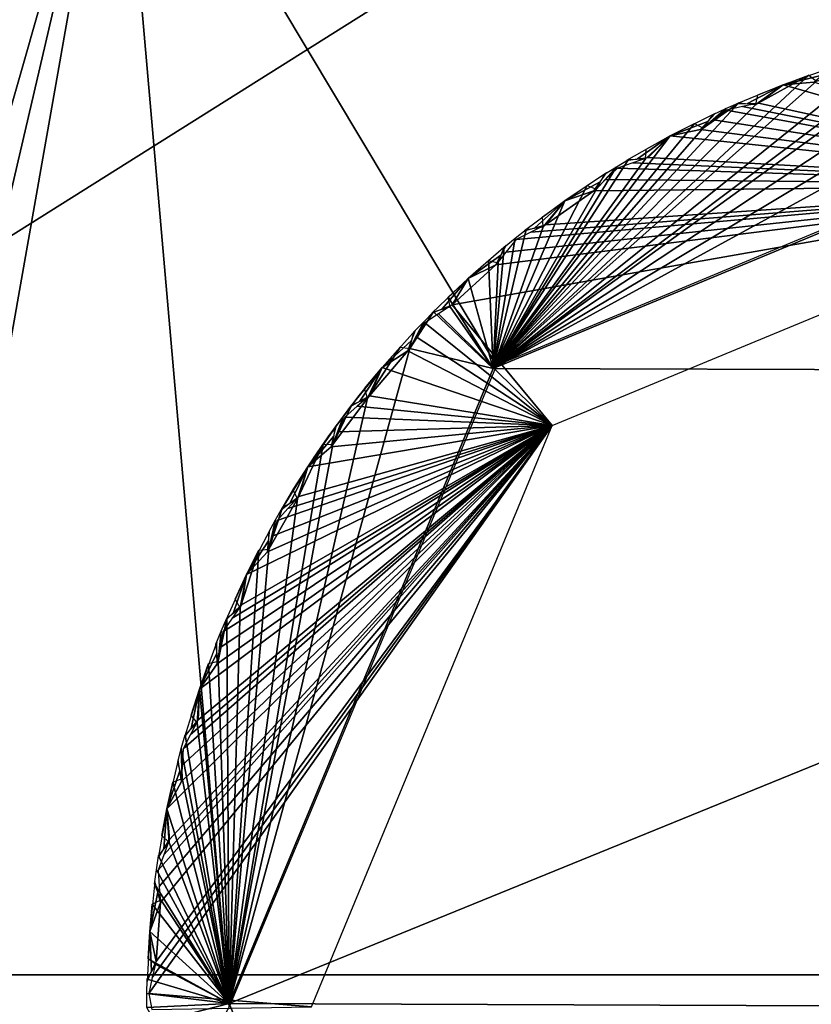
# Model space of a CAD drawing. Header units: inches. Extents: x -5.2 to 5.1, y -2.7 to 6.1.
# Tile 27 of 72: x -0.267 to -0.077, y -0.609 to -0.373. Entities that reach past the tile are written whole.
import ezdxf

# ---------------------------------------------------------------- set-up
doc = ezdxf.new("R2010")
doc.units = ezdxf.units.IN
doc.header["$LTSCALE"] = 52.148148
doc.header["$MEASUREMENT"] = 0
for name, color, linetype in [('141', 7, 'CONTINUOUS'), ('148', 7, 'CONTINUOUS'), ('241', 7, 'CONTINUOUS'), ('70', 7, 'CONTINUOUS'), ('71', 7, 'CONTINUOUS'), ('793', 7, 'CONTINUOUS'), ('795', 7, 'CONTINUOUS'), ('881', 7, 'CONTINUOUS'), ('882', 7, 'CONTINUOUS'), ('887', 7, 'CONTINUOUS'), ('912', 7, 'CONTINUOUS')]:
    doc.layers.add(name, color=color, linetype=linetype)

msp = doc.modelspace()

# ---------------------------------------------------------------- linework, layer by layer
at = {"layer": '141', "linetype": 'Continuous'}
for points in [[(0, -0.2557, 3.8629), (-0.88146, -0.2557, 3.76099), (-0.55007, -0.60176, 3.64518), (0, -0.2557, 3.8629)], [(0.55007, -0.60176, 3.64518), (0, -0.2557, 3.8629), (-0.55007, -0.60176, 3.64518), (0.55007, -0.60176, 3.64518)]]:
    msp.add_3dface(points, dxfattribs=at)
at = {"layer": '148', "linetype": 'Continuous'}
for points in [[(-0.60344, -0.85136, 3.51237), (0.52189, -0.85136, 3.52541), (-0.55007, -0.60176, 3.64518), (-0.60344, -0.85136, 3.51237)], [(0.52189, -0.85136, 3.52541), (0.55007, -0.60176, 3.64518), (-0.55007, -0.60176, 3.64518), (0.52189, -0.85136, 3.52541)]]:
    msp.add_3dface(points, dxfattribs=at)
at = {"layer": '241', "linetype": 'Continuous'}
for points in [[(-0.0726, -0.38466, -3.58643), (-0.08393, -0.38864, -3.58643), (-0.0746, -0.38635, -3.58138), (-0.0726, -0.38466, -3.58643)], [(-0.0746, -0.38635, -3.58138), (-0.08393, -0.38864, -3.58643), (-0.07657, -0.38807, -3.57631), (-0.0746, -0.38635, -3.58138)], [(-0.09504, -0.39319, -3.58643), (-0.09243, -0.39313, -3.58138), (-0.08393, -0.38864, -3.58643), (-0.09504, -0.39319, -3.58643)], [(-0.09243, -0.39313, -3.58138), (-0.08981, -0.3931, -3.57631), (-0.08393, -0.38864, -3.58643), (-0.09243, -0.39313, -3.58138)], [(-0.08393, -0.38864, -3.58643), (-0.08981, -0.3931, -3.57631), (0, -0.4126, -3.38396), (-0.08393, -0.38864, -3.58643)], [(-0.07657, -0.38807, -3.57631), (-0.08393, -0.38864, -3.58643), (0, -0.4126, -3.38396), (-0.07657, -0.38807, -3.57631)], [(-0.08981, -0.3931, -3.57631), (-0.09364, -0.39388, -3.58029), (0, -0.4126, -3.38396), (-0.08981, -0.3931, -3.57631)], [(-0.1002, -0.39553, -3.58643), (-0.11094, -0.4009, -3.58643), (-0.10197, -0.39746, -3.58138), (-0.1002, -0.39553, -3.58643)], [(-0.09745, -0.39473, -3.58426), (-0.10061, -0.39704, -3.58029), (0, -0.4126, -3.38396), (-0.09745, -0.39473, -3.58426)], [(-0.09364, -0.39388, -3.58029), (-0.09745, -0.39473, -3.58426), (0, -0.4126, -3.38396), (-0.09364, -0.39388, -3.58029)], [(-0.10197, -0.39746, -3.58138), (-0.11094, -0.4009, -3.58643), (-0.10372, -0.39941, -3.57631), (-0.10197, -0.39746, -3.58138)], [(-0.10061, -0.39704, -3.58029), (-0.10372, -0.39941, -3.57631), (0, -0.4126, -3.38396), (-0.10061, -0.39704, -3.58029)], [(-0.10372, -0.39941, -3.57631), (-0.11094, -0.4009, -3.58643), (0, -0.4126, -3.38396), (-0.10372, -0.39941, -3.57631)], [(-0.1214, -0.40681, -3.58643), (-0.11881, -0.40642, -3.58138), (-0.11094, -0.4009, -3.58643), (-0.1214, -0.40681, -3.58643)], [(-0.11881, -0.40642, -3.58138), (-0.11622, -0.40606, -3.57631), (-0.11094, -0.4009, -3.58643), (-0.11881, -0.40642, -3.58138)], [(-0.11094, -0.4009, -3.58643), (-0.11622, -0.40606, -3.57631), (0, -0.4126, -3.38396), (-0.11094, -0.4009, -3.58643)], [(-0.11992, -0.40732, -3.58029), (-0.1236, -0.40864, -3.58426), (0, -0.4126, -3.38396), (-0.11992, -0.40732, -3.58029)], [(-0.11622, -0.40606, -3.57631), (-0.11992, -0.40732, -3.58029), (0, -0.4126, -3.38396), (-0.11622, -0.40606, -3.57631)], [(-0.12622, -0.40978, -3.58643), (-0.13621, -0.41645, -3.58643), (-0.12774, -0.41191, -3.58138), (-0.12622, -0.40978, -3.58643)], [(-0.1236, -0.40864, -3.58426), (-0.12643, -0.41133, -3.58029), (0, -0.4126, -3.38396), (-0.1236, -0.40864, -3.58426)], [(-0.12774, -0.41191, -3.58138), (-0.13621, -0.41645, -3.58643), (-0.12922, -0.41406, -3.57631), (-0.12774, -0.41191, -3.58138)], [(-0.12643, -0.41133, -3.58029), (-0.12922, -0.41406, -3.57631), (0, -0.4126, -3.38396), (-0.12643, -0.41133, -3.58029)], [(0, -0.4126, -3.38396), (-0.16315, -0.44135, -3.57631), (-0.1392, -0.47025, -3.38396), (0, -0.4126, -3.38396)], [(-0.15269, -0.4318, -3.57631), (-0.16315, -0.44135, -3.57631), (0, -0.4126, -3.38396), (-0.15269, -0.4318, -3.57631)], [(-0.15027, -0.42874, -3.58029), (-0.15269, -0.4318, -3.57631), (0, -0.4126, -3.38396), (-0.15027, -0.42874, -3.58029)], [(-0.14779, -0.42571, -3.58426), (-0.15027, -0.42874, -3.58029), (0, -0.4126, -3.38396), (-0.14779, -0.42571, -3.58426)], [(-0.14431, -0.42394, -3.58029), (-0.14779, -0.42571, -3.58426), (0, -0.4126, -3.38396), (-0.14431, -0.42394, -3.58029)], [(-0.14079, -0.42223, -3.57631), (-0.14431, -0.42394, -3.58029), (0, -0.4126, -3.38396), (-0.14079, -0.42223, -3.57631)], [(-0.12922, -0.41406, -3.57631), (-0.14079, -0.42223, -3.57631), (0, -0.4126, -3.38396), (-0.12922, -0.41406, -3.57631)], [(-0.13621, -0.41645, -3.58643), (-0.14079, -0.42223, -3.57631), (-0.12922, -0.41406, -3.57631), (-0.13621, -0.41645, -3.58643)], [(-0.14584, -0.42362, -3.58643), (-0.14332, -0.42291, -3.58138), (-0.13621, -0.41645, -3.58643), (-0.14584, -0.42362, -3.58643)], [(-0.14332, -0.42291, -3.58138), (-0.14079, -0.42223, -3.57631), (-0.13621, -0.41645, -3.58643), (-0.14332, -0.42291, -3.58138)], [(-0.15025, -0.42717, -3.58643), (-0.15932, -0.43504, -3.58643), (-0.15149, -0.42948, -3.58138), (-0.15025, -0.42717, -3.58643)], [(-0.15149, -0.42948, -3.58138), (-0.15932, -0.43504, -3.58643), (-0.15269, -0.4318, -3.57631), (-0.15149, -0.42948, -3.58138)], [(-0.15932, -0.43504, -3.58643), (-0.16315, -0.44135, -3.57631), (-0.15269, -0.4318, -3.57631), (-0.15932, -0.43504, -3.58643)], [(-0.16798, -0.44336, -3.58643), (-0.16557, -0.44234, -3.58138), (-0.15932, -0.43504, -3.58643), (-0.16798, -0.44336, -3.58643)], [(-0.16557, -0.44234, -3.58138), (-0.16315, -0.44135, -3.57631), (-0.15932, -0.43504, -3.58643), (-0.16557, -0.44234, -3.58138)], [(-0.16315, -0.44135, -3.57631), (-0.16642, -0.44349, -3.58029), (-0.1392, -0.47025, -3.38396), (-0.16315, -0.44135, -3.57631)], [(-0.16642, -0.44349, -3.58029), (-0.16965, -0.44568, -3.58426), (-0.1392, -0.47025, -3.38396), (-0.16642, -0.44349, -3.58029)], [(-0.17191, -0.44744, -3.58643), (-0.17992, -0.45639, -3.58643), (-0.17285, -0.44988, -3.58138), (-0.17191, -0.44744, -3.58643)], [(-0.16965, -0.44568, -3.58426), (-0.17173, -0.44899, -3.58029), (-0.1392, -0.47025, -3.38396), (-0.16965, -0.44568, -3.58426)], [(-0.17285, -0.44988, -3.58138), (-0.17992, -0.45639, -3.58643), (-0.17376, -0.45234, -3.57631), (-0.17285, -0.44988, -3.58138)], [(-0.17173, -0.44899, -3.58029), (-0.17376, -0.45234, -3.57631), (-0.1392, -0.47025, -3.38396), (-0.17173, -0.44899, -3.58029)], [(-0.17376, -0.45234, -3.57631), (-0.17992, -0.45639, -3.58643), (-0.1392, -0.47025, -3.38396), (-0.17376, -0.45234, -3.57631)], [(-0.18747, -0.46573, -3.58643), (-0.18521, -0.46441, -3.58138), (-0.17992, -0.45639, -3.58643), (-0.18747, -0.46573, -3.58643)], [(-0.18521, -0.46441, -3.58138), (-0.18293, -0.46312, -3.57631), (-0.17992, -0.45639, -3.58643), (-0.18521, -0.46441, -3.58138)], [(-0.17992, -0.45639, -3.58643), (-0.18293, -0.46312, -3.57631), (-0.1392, -0.47025, -3.38396), (-0.17992, -0.45639, -3.58643)], [(-0.18293, -0.46312, -3.57631), (-0.18591, -0.46565, -3.58029), (-0.1392, -0.47025, -3.38396), (-0.18293, -0.46312, -3.57631)], [(-0.18591, -0.46565, -3.58029), (-0.18884, -0.46824, -3.58426), (-0.1392, -0.47025, -3.38396), (-0.18591, -0.46565, -3.58029)], [(-0.18884, -0.46824, -3.58426), (-0.19049, -0.47178, -3.58029), (-0.1392, -0.47025, -3.38396), (-0.18884, -0.46824, -3.58426)], [(-0.23578, -0.6062, -3.58426), (-0.1392, -0.47025, -3.38396), (-0.23492, -0.60239, -3.58029), (-0.23578, -0.6062, -3.58426)], [(-0.19685, -0.60945, -3.38396), (-0.1392, -0.47025, -3.38396), (-0.23578, -0.6062, -3.58426), (-0.19685, -0.60945, -3.38396)], [(-0.1392, -0.47025, -3.38396), (-0.234, -0.59859, -3.57631), (-0.23492, -0.60239, -3.58029), (-0.1392, -0.47025, -3.38396)], [(-0.23292, -0.58447, -3.57631), (-0.234, -0.59859, -3.57631), (-0.1392, -0.47025, -3.38396), (-0.23292, -0.58447, -3.57631)], [(-0.23351, -0.57668, -3.58426), (-0.23325, -0.58058, -3.58029), (-0.1392, -0.47025, -3.38396), (-0.23351, -0.57668, -3.58426)], [(-0.23219, -0.573, -3.58029), (-0.23351, -0.57668, -3.58426), (-0.1392, -0.47025, -3.38396), (-0.23219, -0.573, -3.58029)], [(-0.23325, -0.58058, -3.58029), (-0.23292, -0.58447, -3.57631), (-0.1392, -0.47025, -3.38396), (-0.23325, -0.58058, -3.58029)], [(-0.2308, -0.56935, -3.57631), (-0.23219, -0.573, -3.58029), (-0.1392, -0.47025, -3.38396), (-0.2308, -0.56935, -3.57631)], [(-0.22795, -0.55548, -3.57631), (-0.23141, -0.562, -3.58643), (-0.1392, -0.47025, -3.38396), (-0.22795, -0.55548, -3.57631)], [(-0.23141, -0.562, -3.58643), (-0.2308, -0.56935, -3.57631), (-0.1392, -0.47025, -3.38396), (-0.23141, -0.562, -3.58643)], [(-0.22779, -0.55157, -3.58029), (-0.22795, -0.55548, -3.57631), (-0.1392, -0.47025, -3.38396), (-0.22779, -0.55157, -3.58029)], [(-0.22756, -0.54767, -3.58426), (-0.22779, -0.55157, -3.58029), (-0.1392, -0.47025, -3.38396), (-0.22756, -0.54767, -3.58426)], [(-0.22579, -0.54419, -3.58029), (-0.22756, -0.54767, -3.58426), (-0.1392, -0.47025, -3.38396), (-0.22579, -0.54419, -3.58029)], [(-0.22395, -0.54074, -3.57631), (-0.22579, -0.54419, -3.58029), (-0.1392, -0.47025, -3.38396), (-0.22395, -0.54074, -3.57631)], [(-0.22364, -0.53337, -3.58643), (-0.22395, -0.54074, -3.57631), (-0.1392, -0.47025, -3.38396), (-0.22364, -0.53337, -3.58643)], [(-0.21939, -0.52733, -3.57631), (-0.22364, -0.53337, -3.58643), (-0.1392, -0.47025, -3.38396), (-0.21939, -0.52733, -3.57631)], [(-0.21874, -0.52348, -3.58029), (-0.21939, -0.52733, -3.57631), (-0.1392, -0.47025, -3.38396), (-0.21874, -0.52348, -3.58029)], [(-0.21803, -0.51964, -3.58426), (-0.21874, -0.52348, -3.58029), (-0.1392, -0.47025, -3.38396), (-0.21803, -0.51964, -3.58426)], [(-0.21583, -0.5164, -3.58029), (-0.21803, -0.51964, -3.58426), (-0.1392, -0.47025, -3.38396), (-0.21583, -0.5164, -3.58029)], [(-0.21357, -0.51321, -3.57631), (-0.21583, -0.5164, -3.58029), (-0.1392, -0.47025, -3.38396), (-0.21357, -0.51321, -3.57631)], [(-0.21234, -0.50594, -3.58643), (-0.21357, -0.51321, -3.57631), (-0.1392, -0.47025, -3.38396), (-0.21234, -0.50594, -3.58643)], [(-0.20737, -0.50048, -3.57631), (-0.21234, -0.50594, -3.58643), (-0.1392, -0.47025, -3.38396), (-0.20737, -0.50048, -3.57631)], [(-0.20624, -0.49674, -3.58029), (-0.20737, -0.50048, -3.57631), (-0.1392, -0.47025, -3.38396), (-0.20624, -0.49674, -3.58029)], [(-0.20505, -0.49302, -3.58426), (-0.20624, -0.49674, -3.58029), (-0.1392, -0.47025, -3.38396), (-0.20505, -0.49302, -3.58426)], [(-0.20246, -0.49009, -3.58029), (-0.20505, -0.49302, -3.58426), (-0.1392, -0.47025, -3.38396), (-0.20246, -0.49009, -3.58029)], [(-0.19983, -0.4872, -3.57631), (-0.20246, -0.49009, -3.58029), (-0.1392, -0.47025, -3.38396), (-0.19983, -0.4872, -3.57631)], [(-0.19769, -0.48014, -3.58643), (-0.19983, -0.4872, -3.57631), (-0.1392, -0.47025, -3.38396), (-0.19769, -0.48014, -3.58643)], [(-0.19208, -0.47535, -3.57631), (-0.19769, -0.48014, -3.58643), (-0.1392, -0.47025, -3.38396), (-0.19208, -0.47535, -3.57631)], [(-0.19086, -0.47026, -3.58643), (-0.19769, -0.48014, -3.58643), (-0.19149, -0.47281, -3.58138), (-0.19086, -0.47026, -3.58643)], [(-0.19049, -0.47178, -3.58029), (-0.19208, -0.47535, -3.57631), (-0.1392, -0.47025, -3.38396), (-0.19049, -0.47178, -3.58029)], [(-0.19149, -0.47281, -3.58138), (-0.19769, -0.48014, -3.58643), (-0.19208, -0.47535, -3.57631), (-0.19149, -0.47281, -3.58138)], [(-0.204, -0.49035, -3.58643), (-0.20192, -0.48877, -3.58138), (-0.19769, -0.48014, -3.58643), (-0.204, -0.49035, -3.58643)], [(-0.20192, -0.48877, -3.58138), (-0.19983, -0.4872, -3.57631), (-0.19769, -0.48014, -3.58643), (-0.20192, -0.48877, -3.58138)], [(-0.2068, -0.49528, -3.58643), (-0.21234, -0.50594, -3.58643), (-0.2071, -0.49788, -3.58138), (-0.2068, -0.49528, -3.58643)], [(-0.2071, -0.49788, -3.58138), (-0.21234, -0.50594, -3.58643), (-0.20737, -0.50048, -3.57631), (-0.2071, -0.49788, -3.58138)], [(-0.21732, -0.51686, -3.58643), (-0.21546, -0.51503, -3.58138), (-0.21234, -0.50594, -3.58643), (-0.21732, -0.51686, -3.58643)], [(-0.21546, -0.51503, -3.58138), (-0.21357, -0.51321, -3.57631), (-0.21234, -0.50594, -3.58643), (-0.21546, -0.51503, -3.58138)], [(-0.21948, -0.5221, -3.58643), (-0.22364, -0.53337, -3.58643), (-0.21945, -0.52472, -3.58138), (-0.21948, -0.5221, -3.58643)], [(-0.21945, -0.52472, -3.58138), (-0.22364, -0.53337, -3.58643), (-0.21939, -0.52733, -3.57631), (-0.21945, -0.52472, -3.58138)], [(-0.22721, -0.54483, -3.58643), (-0.22559, -0.54277, -3.58138), (-0.22364, -0.53337, -3.58643), (-0.22721, -0.54483, -3.58643)], [(-0.22559, -0.54277, -3.58138), (-0.22395, -0.54074, -3.57631), (-0.22364, -0.53337, -3.58643), (-0.22559, -0.54277, -3.58138)], [(-0.2287, -0.5503, -3.58643), (-0.23141, -0.562, -3.58643), (-0.22834, -0.55289, -3.58138), (-0.2287, -0.5503, -3.58643)], [(-0.22834, -0.55289, -3.58138), (-0.23141, -0.562, -3.58643), (-0.22795, -0.55548, -3.57631), (-0.22834, -0.55289, -3.58138)], [(-0.23352, -0.57382, -3.58643), (-0.23217, -0.57157, -3.58138), (-0.23141, -0.562, -3.58643), (-0.23352, -0.57382, -3.58643)], [(-0.23217, -0.57157, -3.58138), (-0.2308, -0.56935, -3.57631), (-0.23141, -0.562, -3.58643), (-0.23217, -0.57157, -3.58138)], [(-0.23431, -0.57943, -3.58643), (-0.23553, -0.59137, -3.58643), (-0.23363, -0.58196, -3.58138), (-0.23431, -0.57943, -3.58643)], [(-0.23363, -0.58196, -3.58138), (-0.23553, -0.59137, -3.58643), (-0.23292, -0.58447, -3.57631), (-0.23363, -0.58196, -3.58138)], [(-0.23553, -0.59137, -3.58643), (-0.234, -0.59859, -3.57631), (-0.23292, -0.58447, -3.57631), (-0.23553, -0.59137, -3.58643)], [(-0.23615, -0.60336, -3.58643), (-0.23509, -0.60097, -3.58138), (-0.23553, -0.59137, -3.58643), (-0.23615, -0.60336, -3.58643)], [(-0.23509, -0.60097, -3.58138), (-0.234, -0.59859, -3.57631), (-0.23553, -0.59137, -3.58643), (-0.23509, -0.60097, -3.58138)], [(-0.23503, -0.61004, -3.58029), (-0.19685, -0.60945, -3.38396), (-0.23578, -0.6062, -3.58426), (-0.23503, -0.61004, -3.58029)]]:
    msp.add_3dface(points, dxfattribs=at)
at = {"layer": '70', "linetype": 'Continuous'}
for points in [[(-0.5814, -0.83583, -3.38396), (-0.24318, -0.30433, -3.38396), (-0.39482, -0.83583, -3.38396), (-0.5814, -0.83583, -3.38396)], [(-0.39482, -0.83583, -3.38396), (-0.24318, -0.30433, -3.38396), (-0.36611, -0.83219, -3.38396), (-0.39482, -0.83583, -3.38396)], [(-0.36611, -0.83219, -3.38396), (-0.24318, -0.30433, -3.38396), (-0.33487, -0.82402, -3.38396), (-0.36611, -0.83219, -3.38396)], [(-0.33487, -0.82402, -3.38396), (-0.24318, -0.30433, -3.38396), (-0.21654, -0.60945, -3.38396), (-0.33487, -0.82402, -3.38396)], [(-0.24318, -0.30433, -3.38396), (0.24317, -0.30433, -3.38396), (-0.00138, -0.39292, -3.38396), (-0.24318, -0.30433, -3.38396)], [(-0.21654, -0.60945, -3.38396), (-0.24318, -0.30433, -3.38396), (-0.15252, -0.45585, -3.38396), (-0.21654, -0.60945, -3.38396)], [(-0.15252, -0.45585, -3.38396), (-0.24318, -0.30433, -3.38396), (-0.00138, -0.39292, -3.38396), (-0.15252, -0.45585, -3.38396)]]:
    msp.add_3dface(points, dxfattribs=at)
at = {"layer": '71', "linetype": 'Continuous'}
for points in [[(-0.27841, -0.28191, -3.40126), (-0.24318, -0.30433, -3.38396), (-0.61663, -0.81341, -3.40126), (-0.27841, -0.28191, -3.40126)], [(-0.24318, -0.30433, -3.38396), (-0.5814, -0.83583, -3.38396), (-0.61663, -0.81341, -3.40126), (-0.24318, -0.30433, -3.38396)]]:
    msp.add_3dface(points, dxfattribs=at)
at = {"layer": '793', "linetype": 'Continuous'}
for points in [[(0, -0.39291, -3.8564), (0.15427, -0.45754, -3.8564), (-0.15335, -0.4566, -3.8564), (0, -0.39291, -3.8564)], [(-0.15335, -0.4566, -3.8564), (0.15427, -0.45754, -3.8564), (-0.21653, -0.60859, -3.8564), (-0.15335, -0.4566, -3.8564)], [(0.15427, -0.45754, -3.8564), (0.21653, -0.6103, -3.8564), (-0.21653, -0.60859, -3.8564), (0.15427, -0.45754, -3.8564)], [(-0.21653, -0.60859, -3.8564), (0.21653, -0.6103, -3.8564), (-0.15427, -0.76135, -3.8564), (-0.21653, -0.60859, -3.8564)]]:
    msp.add_3dface(points, dxfattribs=at)
at = {"layer": '795', "linetype": 'Continuous'}
for points in [[(0, -0.39291, -3.8564), (-0.15335, -0.4566, -3.8564), (-0.00458, -0.37524, -3.84223), (0, -0.39291, -3.8564)], [(-0.00458, -0.37524, -3.84223), (-0.15335, -0.4566, -3.8564), (-0.0184, -0.37592, -3.84223), (-0.00458, -0.37524, -3.84223)], [(-0.0184, -0.37592, -3.84223), (-0.15335, -0.4566, -3.8564), (-0.0339, -0.37766, -3.84223), (-0.0184, -0.37592, -3.84223)], [(-0.0339, -0.37766, -3.84223), (-0.15335, -0.4566, -3.8564), (-0.04752, -0.38007, -3.84223), (-0.0339, -0.37766, -3.84223)], [(-0.04752, -0.38007, -3.84223), (-0.15335, -0.4566, -3.8564), (-0.04922, -0.37841, -3.84065), (-0.04752, -0.38007, -3.84223)], [(-0.04922, -0.37841, -3.84065), (-0.15335, -0.4566, -3.8564), (-0.06268, -0.38374, -3.84223), (-0.04922, -0.37841, -3.84065)], [(-0.06268, -0.38374, -3.84223), (-0.15335, -0.4566, -3.8564), (-0.0759, -0.38783, -3.84223), (-0.06268, -0.38374, -3.84223)], [(-0.0759, -0.38783, -3.84223), (-0.15335, -0.4566, -3.8564), (-0.07779, -0.3864, -3.84065), (-0.0759, -0.38783, -3.84223)], [(-0.07779, -0.3864, -3.84065), (-0.15335, -0.4566, -3.8564), (-0.09047, -0.39337, -3.84223), (-0.07779, -0.3864, -3.84065)], [(-0.08393, -0.38864, -3.84065), (-0.07779, -0.3864, -3.84065), (-0.09047, -0.39337, -3.84223), (-0.08393, -0.38864, -3.84065)], [(-0.09001, -0.39105, -3.84065), (-0.08393, -0.38864, -3.84065), (-0.09047, -0.39337, -3.84223), (-0.09001, -0.39105, -3.84065)], [(-0.09047, -0.39337, -3.84223), (-0.15335, -0.4566, -3.8564), (-0.09456, -0.39298, -3.84065), (-0.09047, -0.39337, -3.84223)], [(-0.09456, -0.39298, -3.84065), (-0.15335, -0.4566, -3.8564), (-0.10307, -0.39909, -3.84223), (-0.09456, -0.39298, -3.84065)], [(-0.09763, -0.39435, -3.84065), (-0.09456, -0.39298, -3.84065), (-0.10307, -0.39909, -3.84223), (-0.09763, -0.39435, -3.84065)], [(-0.10068, -0.39576, -3.84065), (-0.09763, -0.39435, -3.84065), (-0.10307, -0.39909, -3.84223), (-0.10068, -0.39576, -3.84065)], [(-0.10307, -0.39909, -3.84223), (-0.15335, -0.4566, -3.8564), (-0.10513, -0.39791, -3.84065), (-0.10307, -0.39909, -3.84223)], [(-0.10513, -0.39791, -3.84065), (-0.15335, -0.4566, -3.8564), (-0.11094, -0.4009, -3.84065), (-0.10513, -0.39791, -3.84065)], [(-0.11094, -0.4009, -3.84065), (-0.15335, -0.4566, -3.8564), (-0.11684, -0.40642, -3.84223), (-0.11094, -0.4009, -3.84065)], [(-0.11667, -0.40405, -3.84065), (-0.11094, -0.4009, -3.84065), (-0.11684, -0.40642, -3.84223), (-0.11667, -0.40405, -3.84065)], [(-0.11684, -0.40642, -3.84223), (-0.15335, -0.4566, -3.8564), (-0.12094, -0.40654, -3.84065), (-0.11684, -0.40642, -3.84223)], [(-0.12094, -0.40654, -3.84065), (-0.15335, -0.4566, -3.8564), (-0.12382, -0.40828, -3.84065), (-0.12094, -0.40654, -3.84065)], [(-0.12382, -0.40828, -3.84065), (-0.15335, -0.4566, -3.8564), (-0.12863, -0.41367, -3.84223), (-0.12382, -0.40828, -3.84065)], [(-0.12667, -0.41006, -3.84065), (-0.12382, -0.40828, -3.84065), (-0.12863, -0.41367, -3.84223), (-0.12667, -0.41006, -3.84065)], [(-0.12863, -0.41367, -3.84223), (-0.15335, -0.4566, -3.8564), (-0.13082, -0.41276, -3.84065), (-0.12863, -0.41367, -3.84223)], [(-0.13082, -0.41276, -3.84065), (-0.15335, -0.4566, -3.8564), (-0.13621, -0.41645, -3.84065), (-0.13082, -0.41276, -3.84065)], [(-0.13621, -0.41645, -3.84065), (-0.15335, -0.4566, -3.8564), (-0.14137, -0.42266, -3.84223), (-0.13621, -0.41645, -3.84065)], [(-0.14149, -0.42029, -3.84065), (-0.13621, -0.41645, -3.84065), (-0.14137, -0.42266, -3.84223), (-0.14149, -0.42029, -3.84065)], [(-0.14137, -0.42266, -3.84223), (-0.15335, -0.4566, -3.8564), (-0.14542, -0.42329, -3.84065), (-0.14137, -0.42266, -3.84223)], [(-0.14542, -0.42329, -3.84065), (-0.15335, -0.4566, -3.8564), (-0.14806, -0.42538, -3.84065), (-0.14542, -0.42329, -3.84065)], [(-0.14806, -0.42538, -3.84065), (-0.15335, -0.4566, -3.8564), (-0.15066, -0.42751, -3.84065), (-0.14806, -0.42538, -3.84065)], [(-0.15066, -0.42751, -3.84065), (-0.15335, -0.4566, -3.8564), (-0.15215, -0.43133, -3.84223), (-0.15066, -0.42751, -3.84065)], [(-0.15444, -0.4307, -3.84065), (-0.15335, -0.4566, -3.8564), (-0.15932, -0.43504, -3.84065), (-0.15444, -0.4307, -3.84065)], [(-0.15215, -0.43133, -3.84223), (-0.15335, -0.4566, -3.8564), (-0.15444, -0.4307, -3.84065), (-0.15215, -0.43133, -3.84223)], [(-0.15932, -0.43504, -3.84065), (-0.15335, -0.4566, -3.8564), (-0.16408, -0.43952, -3.84065), (-0.15932, -0.43504, -3.84065)], [(-0.16408, -0.43952, -3.84065), (-0.15335, -0.4566, -3.8564), (-0.16366, -0.44185, -3.84223), (-0.16408, -0.43952, -3.84065)], [(-0.1676, -0.44299, -3.84065), (-0.15335, -0.4566, -3.8564), (-0.17327, -0.45181, -3.84223), (-0.1676, -0.44299, -3.84065)], [(-0.16996, -0.44539, -3.84065), (-0.1676, -0.44299, -3.84065), (-0.17327, -0.45181, -3.84223), (-0.16996, -0.44539, -3.84065)], [(-0.16366, -0.44185, -3.84223), (-0.15335, -0.4566, -3.8564), (-0.1676, -0.44299, -3.84065), (-0.16366, -0.44185, -3.84223)], [(-0.17228, -0.44783, -3.84065), (-0.16996, -0.44539, -3.84065), (-0.17327, -0.45181, -3.84223), (-0.17228, -0.44783, -3.84065)], [(-0.15335, -0.4566, -3.8564), (-0.21653, -0.60859, -3.8564), (-0.17327, -0.45181, -3.84223), (-0.15335, -0.4566, -3.8564)], [(-0.17327, -0.45181, -3.84223), (-0.21653, -0.60859, -3.8564), (-0.18338, -0.46368, -3.84223), (-0.17327, -0.45181, -3.84223)], [(-0.17562, -0.45147, -3.84065), (-0.17327, -0.45181, -3.84223), (-0.18338, -0.46368, -3.84223), (-0.17562, -0.45147, -3.84065)], [(-0.17992, -0.45639, -3.84065), (-0.17562, -0.45147, -3.84065), (-0.18338, -0.46368, -3.84223), (-0.17992, -0.45639, -3.84065)], [(-0.18409, -0.46142, -3.84065), (-0.17992, -0.45639, -3.84065), (-0.18338, -0.46368, -3.84223), (-0.18409, -0.46142, -3.84065)], [(-0.18338, -0.46368, -3.84223), (-0.21653, -0.60859, -3.8564), (-0.19167, -0.47477, -3.84223), (-0.18338, -0.46368, -3.84223)], [(-0.18715, -0.4653, -3.84065), (-0.18338, -0.46368, -3.84223), (-0.19167, -0.47477, -3.84223), (-0.18715, -0.4653, -3.84065)], [(-0.18918, -0.46798, -3.84065), (-0.18715, -0.4653, -3.84065), (-0.19167, -0.47477, -3.84223), (-0.18918, -0.46798, -3.84065)], [(-0.19118, -0.47069, -3.84065), (-0.18918, -0.46798, -3.84065), (-0.19167, -0.47477, -3.84223), (-0.19118, -0.47069, -3.84065)], [(-0.19167, -0.47477, -3.84223), (-0.21653, -0.60859, -3.8564), (-0.19404, -0.47472, -3.84065), (-0.19167, -0.47477, -3.84223)], [(-0.19404, -0.47472, -3.84065), (-0.21653, -0.60859, -3.8564), (-0.2002, -0.48782, -3.84223), (-0.19404, -0.47472, -3.84065)], [(-0.19769, -0.48014, -3.84065), (-0.19404, -0.47472, -3.84065), (-0.2002, -0.48782, -3.84223), (-0.19769, -0.48014, -3.84065)], [(-0.20119, -0.48566, -3.84065), (-0.19769, -0.48014, -3.84065), (-0.2002, -0.48782, -3.84223), (-0.20119, -0.48566, -3.84065)], [(-0.2002, -0.48782, -3.84223), (-0.21653, -0.60859, -3.8564), (-0.20703, -0.49985, -3.84223), (-0.2002, -0.48782, -3.84223)], [(-0.20374, -0.4899, -3.84065), (-0.2002, -0.48782, -3.84223), (-0.20703, -0.49985, -3.84223), (-0.20374, -0.4899, -3.84065)], [(-0.20542, -0.49281, -3.84065), (-0.20374, -0.4899, -3.84065), (-0.20703, -0.49985, -3.84223), (-0.20542, -0.49281, -3.84065)], [(-0.20706, -0.49575, -3.84065), (-0.20542, -0.49281, -3.84065), (-0.20703, -0.49985, -3.84223), (-0.20706, -0.49575, -3.84065)], [(-0.20703, -0.49985, -3.84223), (-0.21653, -0.60859, -3.8564), (-0.20939, -0.50011, -3.84065), (-0.20703, -0.49985, -3.84223)], [(-0.20939, -0.50011, -3.84065), (-0.21653, -0.60859, -3.8564), (-0.21387, -0.51387, -3.84223), (-0.20939, -0.50011, -3.84065)], [(-0.21234, -0.50594, -3.84065), (-0.20939, -0.50011, -3.84065), (-0.21387, -0.51387, -3.84223), (-0.21234, -0.50594, -3.84065)], [(-0.21512, -0.51185, -3.84065), (-0.21234, -0.50594, -3.84065), (-0.21387, -0.51387, -3.84223), (-0.21512, -0.51185, -3.84065)], [(-0.21387, -0.51387, -3.84223), (-0.21653, -0.60859, -3.8564), (-0.21711, -0.51637, -3.84065), (-0.21387, -0.51387, -3.84223)], [(-0.21711, -0.51637, -3.84065), (-0.21653, -0.60859, -3.8564), (-0.21914, -0.52666, -3.84223), (-0.21711, -0.51637, -3.84065)], [(-0.21842, -0.51948, -3.84065), (-0.21711, -0.51637, -3.84065), (-0.21914, -0.52666, -3.84223), (-0.21842, -0.51948, -3.84065)], [(-0.21968, -0.52259, -3.84065), (-0.21842, -0.51948, -3.84065), (-0.21914, -0.52666, -3.84223), (-0.21968, -0.52259, -3.84065)], [(-0.22145, -0.52721, -3.84065), (-0.21653, -0.60859, -3.8564), (-0.22364, -0.53337, -3.84065), (-0.22145, -0.52721, -3.84065)], [(-0.21914, -0.52666, -3.84223), (-0.21653, -0.60859, -3.8564), (-0.22145, -0.52721, -3.84065), (-0.21914, -0.52666, -3.84223)], [(-0.22565, -0.53958, -3.84065), (-0.22364, -0.53337, -3.84065), (-0.22416, -0.54143, -3.84223), (-0.22565, -0.53958, -3.84065)], [(-0.22364, -0.53337, -3.84065), (-0.21653, -0.60859, -3.8564), (-0.22416, -0.54143, -3.84223), (-0.22364, -0.53337, -3.84065)], [(-0.22416, -0.54143, -3.84223), (-0.21653, -0.60859, -3.8564), (-0.22707, -0.54432, -3.84065), (-0.22416, -0.54143, -3.84223)], [(-0.22707, -0.54432, -3.84065), (-0.21653, -0.60859, -3.8564), (-0.22797, -0.54756, -3.84065), (-0.22707, -0.54432, -3.84065)], [(-0.22883, -0.55081, -3.84065), (-0.22797, -0.54756, -3.84065), (-0.22779, -0.55478, -3.84223), (-0.22883, -0.55081, -3.84065)], [(-0.22797, -0.54756, -3.84065), (-0.21653, -0.60859, -3.8564), (-0.22779, -0.55478, -3.84223), (-0.22797, -0.54756, -3.84065)], [(-0.23001, -0.55561, -3.84065), (-0.21653, -0.60859, -3.8564), (-0.23141, -0.562, -3.84065), (-0.23001, -0.55561, -3.84065)], [(-0.22779, -0.55478, -3.84223), (-0.21653, -0.60859, -3.8564), (-0.23001, -0.55561, -3.84065), (-0.22779, -0.55478, -3.84223)], [(-0.23263, -0.56841, -3.84065), (-0.23141, -0.562, -3.84065), (-0.23092, -0.57006, -3.84223), (-0.23263, -0.56841, -3.84065)], [(-0.23141, -0.562, -3.84065), (-0.21653, -0.60859, -3.8564), (-0.23092, -0.57006, -3.84223), (-0.23141, -0.562, -3.84065)], [(-0.23092, -0.57006, -3.84223), (-0.21653, -0.60859, -3.8564), (-0.23344, -0.57329, -3.84065), (-0.23092, -0.57006, -3.84223)], [(-0.23344, -0.57329, -3.84065), (-0.21653, -0.60859, -3.8564), (-0.23393, -0.57662, -3.84065), (-0.23344, -0.57329, -3.84065)], [(-0.23393, -0.57662, -3.84065), (-0.21653, -0.60859, -3.8564), (-0.23437, -0.57995, -3.84065), (-0.23393, -0.57662, -3.84065)], [(-0.23437, -0.57995, -3.84065), (-0.21653, -0.60859, -3.8564), (-0.23284, -0.58376, -3.84223), (-0.23437, -0.57995, -3.84065)], [(-0.23284, -0.58376, -3.84223), (-0.21653, -0.60859, -3.8564), (-0.23494, -0.58487, -3.84065), (-0.23284, -0.58376, -3.84223)], [(-0.23494, -0.58487, -3.84065), (-0.21653, -0.60859, -3.8564), (-0.23553, -0.59137, -3.84065), (-0.23494, -0.58487, -3.84065)], [(-0.23553, -0.59137, -3.84065), (-0.21653, -0.60859, -3.8564), (-0.23594, -0.59789, -3.84065), (-0.23553, -0.59137, -3.84065)], [(-0.23594, -0.59789, -3.84065), (-0.21653, -0.60859, -3.8564), (-0.23404, -0.59931, -3.84223), (-0.23594, -0.59789, -3.84065)], [(-0.23404, -0.59931, -3.84223), (-0.21653, -0.60859, -3.8564), (-0.23613, -0.60283, -3.84065), (-0.23404, -0.59931, -3.84223)], [(-0.23613, -0.60283, -3.84065), (-0.21653, -0.60859, -3.8564), (-0.2362, -0.6062, -3.84065), (-0.23613, -0.60283, -3.84065)], [(-0.2362, -0.6062, -3.84065), (-0.21653, -0.60859, -3.8564), (-0.23622, -0.60956, -3.84065), (-0.2362, -0.6062, -3.84065)], [(-0.23622, -0.60956, -3.84065), (-0.21653, -0.60859, -3.8564), (-0.23423, -0.61314, -3.84223), (-0.23622, -0.60956, -3.84065)], [(-0.21653, -0.60859, -3.8564), (-0.15427, -0.76135, -3.8564), (-0.23423, -0.61314, -3.84223), (-0.21653, -0.60859, -3.8564)]]:
    msp.add_3dface(points, dxfattribs=at)
at = {"layer": '881', "linetype": 'Continuous'}
for points in [[(-0.19065, -0.46997, -3.62788), (-0.19424, -0.47501, -3.63641), (-0.19424, -0.47501, -3.61935), (-0.19065, -0.46997, -3.62788)], [(-0.19424, -0.47501, -3.63641), (-0.19769, -0.48014, -3.64494), (-0.19424, -0.47501, -3.61935), (-0.19424, -0.47501, -3.63641)], [(-0.19769, -0.48014, -3.64494), (-0.19769, -0.48014, -3.61081), (-0.19424, -0.47501, -3.61935), (-0.19769, -0.48014, -3.64494)], [(-0.20101, -0.48536, -3.63641), (-0.19769, -0.48014, -3.61081), (-0.19769, -0.48014, -3.64494), (-0.20101, -0.48536, -3.63641)], [(-0.20101, -0.48536, -3.61935), (-0.19769, -0.48014, -3.61081), (-0.20101, -0.48536, -3.63641), (-0.20101, -0.48536, -3.61935)], [(-0.20419, -0.49067, -3.62788), (-0.20101, -0.48536, -3.61935), (-0.20101, -0.48536, -3.63641), (-0.20419, -0.49067, -3.62788)]]:
    msp.add_3dface(points, dxfattribs=at)
at = {"layer": '882', "linetype": 'Continuous'}
for points in [[(-0.18152, -0.45828, -3.68929), (-0.18541, -0.46308, -3.69783), (-0.18541, -0.46308, -3.68076), (-0.18152, -0.45828, -3.68929)], [(-0.18541, -0.46308, -3.69783), (-0.18918, -0.46798, -3.70636), (-0.18541, -0.46308, -3.68076), (-0.18541, -0.46308, -3.69783)], [(-0.18918, -0.46798, -3.70636), (-0.18918, -0.46798, -3.67223), (-0.18541, -0.46308, -3.68076), (-0.18918, -0.46798, -3.70636)], [(-0.19282, -0.47299, -3.69783), (-0.18918, -0.46798, -3.67223), (-0.18918, -0.46798, -3.70636), (-0.19282, -0.47299, -3.69783)], [(-0.19282, -0.47299, -3.68076), (-0.18918, -0.46798, -3.67223), (-0.19282, -0.47299, -3.69783), (-0.19282, -0.47299, -3.68076)], [(-0.19633, -0.47808, -3.68929), (-0.19282, -0.47299, -3.68076), (-0.19282, -0.47299, -3.69783), (-0.19633, -0.47808, -3.68929)]]:
    msp.add_3dface(points, dxfattribs=at)
at = {"layer": '887', "linetype": 'Continuous'}
for points in [[(-0.19065, -0.46997, -3.75071), (-0.19424, -0.47501, -3.75924), (-0.19424, -0.47501, -3.74218), (-0.19065, -0.46997, -3.75071)], [(-0.19424, -0.47501, -3.75924), (-0.19769, -0.48014, -3.76777), (-0.19424, -0.47501, -3.74218), (-0.19424, -0.47501, -3.75924)], [(-0.19769, -0.48014, -3.76777), (-0.19769, -0.48014, -3.73365), (-0.19424, -0.47501, -3.74218), (-0.19769, -0.48014, -3.76777)], [(-0.20101, -0.48536, -3.74218), (-0.19769, -0.48014, -3.73365), (-0.20101, -0.48536, -3.75924), (-0.20101, -0.48536, -3.74218)], [(-0.20101, -0.48536, -3.75924), (-0.19769, -0.48014, -3.73365), (-0.19769, -0.48014, -3.76777), (-0.20101, -0.48536, -3.75924)], [(-0.20419, -0.49067, -3.75071), (-0.20101, -0.48536, -3.74218), (-0.20101, -0.48536, -3.75924), (-0.20419, -0.49067, -3.75071)]]:
    msp.add_3dface(points, dxfattribs=at)
at = {"layer": '912', "linetype": 'Continuous'}
for points in [[(-0.18152, -0.45828, -3.81213), (-0.18541, -0.46308, -3.82066), (-0.18541, -0.46308, -3.8036), (-0.18152, -0.45828, -3.81213)], [(-0.18918, -0.46798, -3.82919), (-0.18918, -0.46798, -3.79507), (-0.18541, -0.46308, -3.8036), (-0.18918, -0.46798, -3.82919)], [(-0.18541, -0.46308, -3.82066), (-0.18918, -0.46798, -3.82919), (-0.18541, -0.46308, -3.8036), (-0.18541, -0.46308, -3.82066)], [(-0.19282, -0.47299, -3.8036), (-0.18918, -0.46798, -3.79507), (-0.19282, -0.47299, -3.82066), (-0.19282, -0.47299, -3.8036)], [(-0.19282, -0.47299, -3.82066), (-0.18918, -0.46798, -3.79507), (-0.18918, -0.46798, -3.82919), (-0.19282, -0.47299, -3.82066)], [(-0.19633, -0.47808, -3.81213), (-0.19282, -0.47299, -3.8036), (-0.19282, -0.47299, -3.82066), (-0.19633, -0.47808, -3.81213)]]:
    msp.add_3dface(points, dxfattribs=at)

doc.saveas('drawing.dxf')
